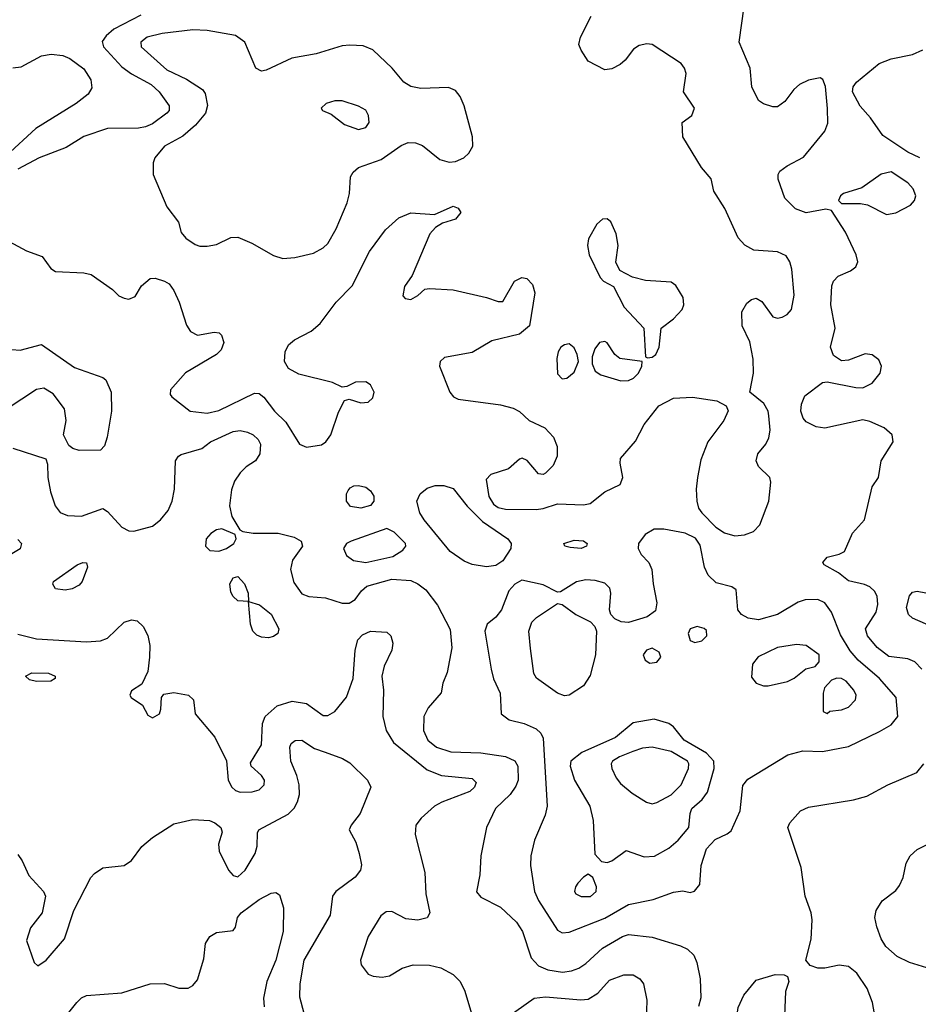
# Model space of a CAD drawing. Extents: x 1173079 to 1307053, y 522583 to 678478.
# Tile 41 of 256: x 1201563 to 1205359, y 547158 to 551319. Entities that reach past the tile are written whole.
import ezdxf

# ---------------------------------------------------------------- set-up
doc = ezdxf.new("R2010")
doc.units = 0

msp = doc.modelspace()

# ---------------------------------------------------------------- linework, layer by layer
at = {"layer": '0CON20XD'}
for points in [[(1205375, 548574.4), (1205345, 548605.6), (1205315, 548618.8), (1205235, 548627.7), (1205185, 548665.5), (1205145, 548715.6), (1205136.2, 548745), (1205181.5, 548815), (1205188.2, 548848.2), (1205185, 548882.5), (1205175, 548903.8), (1205155, 548922), (1205132.7, 548932.7), (1205065, 548948), (1205021.8, 548981.8), (1204961.2, 549015), (1204956.2, 549025), (1204975, 549048), (1205025, 549060), (1205047.6, 549072.4), (1205081.1, 549148.9), (1205132, 549205), (1205164.5, 549345.5), (1205191.2, 549385), (1205201.9, 549455), (1205252.9, 549535), (1205249.2, 549565), (1205215.6, 549595), (1205155, 549621.5), (1205125, 549628.2), (1204965, 549592.5), (1204928, 549598), (1204885, 549620), (1204873.3, 549635), (1204863.3, 549665), (1204865.7, 549695), (1204880.7, 549729.3), (1204955, 549785.8), (1204975, 549789.2), (1205095, 549764.4), (1205125, 549763.5), (1205165, 549782.9), (1205198, 549825), (1205203.8, 549855), (1205192.4, 549882.4), (1205165, 549902.9), (1205135, 549907.7), (1205065, 549881.1), (1205035, 549877.5), (1205000.5, 549900.5), (1204988.6, 549935), (1205008.1, 550015), (1204989.5, 550115), (1204993.5, 550195), (1205001.5, 550215), (1205021.1, 550235), (1205072.3, 550257.7), (1205095.4, 550274.6), (1205104.4, 550295.6), (1205097.5, 550325), (1205052, 550422), (1204993, 550513), (1204968.3, 550518.3), (1204885, 550503.3), (1204840.2, 550520.2), (1204795.6, 550565), (1204766.9, 550645), (1204767.1, 550665), (1204775, 550679.2), (1204805, 550702.2), (1204875, 550738.5), (1204965, 550848.6), (1204977.3, 550882.7), (1204976, 550944), (1204967.4, 551037.4), (1204956.2, 551066.2), (1204945, 551074), (1204895, 551064.2), (1204858, 551045), (1204834.2, 551025), (1204795, 550973.3), (1204765, 550951.2), (1204745, 550951.2), (1204705, 550963.8), (1204685, 550977.5), (1204655.8, 551035), (1204649.2, 551115), (1204603.1, 551225), (1204624.3, 551375)], [(1202075, 551338.6), (1201960.5, 551279.5), (1201928.5, 551251.5), (1201912.1, 551227.9), (1201917.9, 551205), (1201995, 551119.6), (1202035, 551090), (1202118.5, 551045), (1202153.1, 551015), (1202195.4, 550955), (1202194.6, 550935.4), (1202185.5, 550925), (1202125, 550879.3), (1202095, 550866.1), (1202065, 550860.8), (1201935, 550859.5), (1201835, 550825.5), (1201760.2, 550779.8), (1201645, 550736.2), (1201555, 550688)], [(1204585, 549137.3), (1204625, 549142.3), (1204663.1, 549156.9), (1204689.5, 549185), (1204728.1, 549285), (1204736.7, 549365), (1204731.9, 549385), (1204685, 549431.1), (1204674.2, 549455), (1204681.1, 549485), (1204715, 549525.6), (1204728.2, 549551.8), (1204733.1, 549585), (1204728.2, 549645), (1204724.7, 549665), (1204706.7, 549696.7), (1204647.5, 549745), (1204663.6, 549825), (1204661.8, 549885), (1204647.4, 549957.4), (1204615.7, 550025), (1204614.3, 550085), (1204635, 550121.4), (1204655, 550136.7), (1204675, 550142.5), (1204699.1, 550129.1), (1204744.2, 550064.2), (1204765, 550058.5), (1204785, 550062.3), (1204806.1, 550073.9), (1204824, 550095), (1204835.3, 550154.7), (1204825.3, 550265.3), (1204816.5, 550296.5), (1204801.1, 550321.1), (1204765, 550338.5), (1204665, 550345.4), (1204626.4, 550366.3), (1204598, 550398), (1204541.5, 550521.5), (1204495.8, 550595), (1204485, 550646.7), (1204444, 550695), (1204364.1, 550824.1), (1204362.5, 550885), (1204403.3, 550915), (1204413.8, 550945), (1204367.5, 551015), (1204378.3, 551091.7), (1204372, 551115), (1204358, 551135), (1204235, 551214.4), (1204212.4, 551217.6), (1204180.3, 551209.7), (1204156.2, 551195), (1204121.7, 551148.3), (1204099.7, 551130.3), (1204065, 551111.4), (1204035, 551107.1), (1203965, 551144), (1203935, 551190), (1203926, 551215), (1203932, 551245), (1203978, 551335)], [(1202675, 550310.6), (1202725, 550314.2), (1202805, 550333.3), (1202845.3, 550354.7), (1202865, 550374.2), (1202900.6, 550435), (1202946.7, 550545), (1202956.5, 550585), (1202960.5, 550655), (1202972.5, 550675), (1202995.3, 550694.7), (1203090.9, 550729.1), (1203175, 550787.1), (1203205, 550800.3), (1203235, 550799.6), (1203265, 550787.9), (1203338.8, 550728.8), (1203377.9, 550717.9), (1203405, 550720), (1203439.2, 550735), (1203460, 550755), (1203478, 550785), (1203476, 550825), (1203441.5, 550955), (1203424.5, 550995), (1203405, 551020.6), (1203375, 551033.5), (1203258, 551028), (1203215, 551036.7), (1203185.6, 551055), (1203136.7, 551115), (1203055, 551191.5), (1203015, 551208.8), (1202958, 551212), (1202925, 551209.1), (1202815.3, 551174.7), (1202712.8, 551157.2), (1202605, 551105.7), (1202585, 551101.4), (1202561.1, 551115), (1202513.8, 551225), (1202475, 551252.7), (1202355, 551273.4), (1202295, 551276.9), (1202165, 551261.4), (1202101.9, 551245), (1202075.6, 551225), (1202076.7, 551205), (1202185, 551107.2), (1202267.7, 551067.7), (1202335.8, 551025), (1202347.2, 551007.2), (1202356.3, 550956.3), (1202348.5, 550925), (1202306.6, 550873.4), (1202253.2, 550826.8), (1202174.6, 550785), (1202133.8, 550735), (1202127.7, 550715), (1202127.5, 550665), (1202185, 550529.2), (1202233.6, 550463.6), (1202245, 550420), (1202265, 550396.7), (1202305, 550368.8), (1202325, 550362), (1202355, 550362), (1202395, 550369.2), (1202455, 550398.9), (1202485, 550400), (1202544, 550375), (1202635, 550322.2), (1202675, 550310.6)], [(1201535, 551115.4), (1201569.4, 551120.6), (1201655, 551166.9), (1201696.9, 551173.1), (1201745, 551168.5), (1201775.2, 551155.2), (1201835, 551112.2), (1201864.5, 551065), (1201868.6, 551031.4), (1201852.2, 551005), (1201802.2, 550965), (1201631, 550859), (1201506.1, 550743.9)], [(1205365.2, 550735.2), (1205315, 550760), (1205209.4, 550829.4), (1205157.1, 550905), (1205114, 550954), (1205081.2, 551015), (1205084.5, 551035), (1205098.5, 551055), (1205194, 551135), (1205245, 551154.4), (1205335, 551171.9), (1205377.9, 551192.1)], [(1202995, 550856), (1203025, 550864), (1203040, 550885), (1203036.7, 550915), (1203025, 550936.7), (1202995, 550954), (1202925, 550976), (1202895, 550976.2), (1202857.5, 550965), (1202836.7, 550945), (1202842.5, 550935), (1202879.7, 550919.7), (1202935, 550876.2), (1202995, 550856)], [(1205225, 550496.7), (1205265, 550503.2), (1205326.5, 550535), (1205343.8, 550555), (1205349.1, 550575), (1205337.8, 550605), (1205315, 550630.4), (1205245, 550676.5), (1205203, 550667), (1205120.7, 550609.3), (1205043.3, 550585), (1205031.2, 550575), (1205022.5, 550555), (1205035, 550542.5), (1205115, 550542.9), (1205145, 550536.7), (1205225, 550496.7)], [(1201501.3, 550391.3), (1201592.1, 550342.1), (1201658.1, 550318.1), (1201695, 550268), (1201714.6, 550254.6), (1201835, 550250), (1201865, 550241.9), (1201955, 550178.8), (1201982.7, 550152.7), (1202005, 550142), (1202025, 550138.8), (1202050.5, 550149.5), (1202078, 550195), (1202114.4, 550225.6), (1202135, 550227.1), (1202175, 550214.2), (1202195, 550202.5), (1202215, 550174.2), (1202237.5, 550125), (1202268, 550028), (1202285, 550001.2), (1202315, 549986), (1202385, 549999.2), (1202405.7, 549995.7), (1202415.8, 549985.8), (1202425.7, 549955), (1202415, 549924), (1202395, 549904.3), (1202263.4, 549826.6), (1202200, 549755), (1202199.2, 549735), (1202205.5, 549725.5), (1202284, 549665), (1202355, 549656.6), (1202405, 549667.1), (1202555, 549740.4), (1202575, 549739.1), (1202595, 549723.5), (1202639.2, 549665), (1202687.8, 549617.8), (1202745.2, 549525.2), (1202775, 549512.8), (1202837.7, 549522.3), (1202856.4, 549535), (1202877.7, 549565), (1202909.8, 549660.2), (1202935, 549710), (1202955, 549716), (1203005, 549700), (1203035, 549703.5), (1203055, 549721.4), (1203060.8, 549745), (1203045, 549775.6), (1203025, 549789.4), (1202982.1, 549787.9), (1202945, 549768.8), (1202925, 549766), (1202885, 549786.7), (1202741.9, 549821.9), (1202698.8, 549845), (1202681.4, 549875), (1202684.4, 549915), (1202699.5, 549945), (1202723.9, 549966.1), (1202795, 550002.9), (1202832.2, 550035), (1202900.9, 550125), (1202967.9, 550195), (1203040.9, 550339.1), (1203108.3, 550431.7), (1203165, 550482), (1203215, 550503.8), (1203315, 550496.2), (1203395, 550531.2), (1203415, 550523.3), (1203427.5, 550505), (1203405, 550476.7), (1203350, 550460), (1203319.2, 550440.8), (1203296, 550415), (1203221.2, 550238.8), (1203188.3, 550191.7), (1203182.5, 550152.5), (1203191.7, 550141.7), (1203215, 550137.5), (1203245, 550153.3), (1203275, 550180), (1203295, 550184), (1203395, 550177.5), (1203535, 550145.6), (1203585, 550128), (1203605, 550128.8), (1203654.3, 550215), (1203685, 550230.5), (1203706.2, 550225), (1203729.7, 550199.7), (1203740, 550165), (1203717.5, 550025), (1203675, 549990), (1203558.5, 549961.5), (1203475, 549912.9), (1203358.3, 549891.7), (1203340, 549875), (1203336.2, 549855), (1203381.1, 549745), (1203395.7, 549725), (1203416, 549716), (1203595, 549691.8), (1203647.6, 549677.6), (1203675, 549662.9), (1203715.6, 549625.6), (1203781.2, 549595), (1203818.8, 549555), (1203833.8, 549515), (1203833.8, 549475), (1203816.7, 549435), (1203785, 549403.3), (1203775, 549396.7), (1203755, 549400), (1203706.6, 549456.6), (1203685.9, 549465.9), (1203675, 549462.5), (1203628.7, 549421.3), (1203553.5, 549396.5), (1203534.6, 549375.4), (1203545, 549304.3), (1203565, 549272.1), (1203585, 549258), (1203615, 549251.1), (1203745, 549249.4), (1203775, 549252.9), (1203835, 549272.9), (1203945, 549269.6), (1203973.8, 549275), (1204035, 549324.4), (1204100, 549355), (1204111.4, 549385), (1204099.4, 549445), (1204101.9, 549465), (1204165, 549538.1), (1204201.9, 549608.1), (1204263, 549687), (1204325, 549720), (1204405, 549723.8), (1204508.3, 549708.3), (1204547.3, 549687.3), (1204555.6, 549665.6), (1204537.3, 549625), (1204470.4, 549535), (1204440.2, 549459.8), (1204426.2, 549385), (1204420.5, 549335), (1204423.3, 549285), (1204431.4, 549255), (1204444.5, 549234.5), (1204504.5, 549174.5), (1204540.5, 549150.5), (1204585, 549137.3)], [(1204215, 549890), (1204235, 549893.8), (1204250, 549905), (1204264.2, 549935), (1204272.9, 550015), (1204325, 550055.5), (1204361.5, 550095), (1204368.5, 550115), (1204365.6, 550145), (1204335, 550196), (1204315, 550210.8), (1204206.9, 550216.9), (1204151.4, 550231.4), (1204099.1, 550259.1), (1204082.2, 550295), (1204091.9, 550365), (1204083.1, 550415), (1204060.8, 550465), (1204045, 550477.1), (1204025, 550475.8), (1204000.8, 550455), (1203966.8, 550393.2), (1203961.9, 550365), (1203969.2, 550325), (1204015, 550230), (1204030, 550215), (1204071.7, 550191.7), (1204116.7, 550105), (1204200.6, 550015), (1204207.5, 549895), (1204215, 549890)], [(1201495, 549928.7), (1201565, 549922.7), (1201655, 549947.1), (1201795, 549849.4), (1201915, 549806.9), (1201927.6, 549797.6), (1201950.4, 549745), (1201951.5, 549665), (1201933.1, 549555), (1201921.2, 549518.8), (1201905, 549500), (1201815, 549498), (1201787.3, 549507.3), (1201770.3, 549520.3), (1201748, 549565), (1201760, 549625), (1201752.5, 549675), (1201705, 549738), (1201665, 549762.5), (1201635, 549757.1), (1201510, 549675)], [(1203855, 549802), (1203875, 549803.8), (1203905, 549830), (1203923.3, 549875), (1203918.8, 549905), (1203905, 549932.5), (1203885, 549948.8), (1203865, 549945.8), (1203850, 549935), (1203837.5, 549915), (1203832.4, 549887.6), (1203835, 549823.3), (1203855, 549802)], [(1204103.1, 549793.1), (1204135, 549794.6), (1204156.9, 549805), (1204176.9, 549825), (1204192, 549855), (1204192.5, 549875), (1204098, 549888), (1204076.9, 549905), (1204045, 549954.2), (1204035, 549959.2), (1204013.3, 549955), (1203992.3, 549927.7), (1203981.2, 549895), (1203981.2, 549865), (1203994.4, 549834.4), (1204017.9, 549817.9), (1204103.1, 549793.1)], [(1201535, 549507.8), (1201673.3, 549463.3), (1201680.7, 549440.7), (1201681.9, 549385), (1201693.9, 549323.9), (1201713.5, 549265), (1201735, 549237.1), (1201765, 549223.3), (1201825, 549220.4), (1201915, 549253.3), (1201935, 549240.5), (1201995, 549174.6), (1202025, 549159.3), (1202045, 549157.3), (1202125, 549179.1), (1202158.1, 549205), (1202190, 549245), (1202208.1, 549285), (1202217.5, 549335), (1202222, 549455), (1202233.8, 549475), (1202245, 549482), (1202333.1, 549506.9), (1202370, 549535), (1202465, 549578.8), (1202495, 549583.5), (1202526.2, 549576.2), (1202550, 549565), (1202570.8, 549545), (1202580, 549525), (1202577.5, 549485), (1202559.2, 549455), (1202519.8, 549430.2), (1202495, 549404), (1202471.1, 549368.9), (1202458.3, 549331.7), (1202450, 549265), (1202459.4, 549219.4), (1202493.8, 549163.8), (1202505.8, 549155.8), (1202549.8, 549149.8), (1202655, 549149.7), (1202722.7, 549132.7), (1202751.9, 549115), (1202757.5, 549095), (1202715.4, 549035), (1202707.3, 548995), (1202721.3, 548941.3), (1202755, 548892.7), (1202785, 548881.8), (1202855, 548875.3), (1202925, 548853.1), (1202955, 548852.7), (1202981.2, 548868.8), (1203007.3, 548905), (1203030, 548925), (1203135.2, 548955.2), (1203215, 548948.9), (1203245, 548935.5), (1203279.7, 548909.7), (1203328.8, 548845), (1203381.5, 548741.5), (1203388.2, 548665), (1203369.4, 548560.6), (1203350.8, 548515), (1203344.2, 548475), (1203288.8, 548411.2), (1203270.5, 548375), (1203269.6, 548315), (1203287.9, 548275), (1203323.5, 548245), (1203385, 548224.4), (1203510.9, 548220.9), (1203615.6, 548205.6), (1203655, 548187.1), (1203667.9, 548165), (1203669.2, 548105), (1203659.9, 548080.1), (1203635.2, 548044.8), (1203573.9, 547985), (1203534.7, 547905), (1203511.5, 547785), (1203506.9, 547705), (1203492.7, 547632.7), (1203511.3, 547611.3), (1203595, 547568.1), (1203661.9, 547505), (1203688, 547465), (1203723.7, 547353.7), (1203755, 547321.2), (1203793.8, 547303.8), (1203855.8, 547294.2), (1203895, 547298.8), (1203925, 547310), (1203955, 547330), (1204025, 547395.3), (1204109.4, 547445), (1204135, 547452.7), (1204235, 547441.3), (1204355, 547405.4), (1204385, 547390.5), (1204410.5, 547365), (1204423.6, 547335), (1204437.3, 547265), (1204441.1, 547185), (1204431.1, 547148.9)], [(1203005, 549254.6), (1202961.4, 549261.4), (1202943.8, 549285), (1202943.8, 549315), (1202950.5, 549329.5), (1202958.8, 549341.2), (1202975, 549348.8), (1202995, 549350.8), (1203025, 549343.1), (1203045, 549328.5), (1203059.2, 549305), (1203059.2, 549285), (1203045, 549265.5), (1203005, 549254.6)], [(1203535, 549007.6), (1203475, 549016.4), (1203441.4, 549031.4), (1203382.3, 549072.2), (1203271.5, 549205), (1203253.3, 549235), (1203240.6, 549285), (1203255.7, 549315), (1203285, 549339.4), (1203318.7, 549351.3), (1203355, 549350.5), (1203395, 549337.5), (1203453.5, 549263.5), (1203518.3, 549198.3), (1203625.8, 549125.8), (1203639.4, 549105), (1203637.8, 549085), (1203605, 549032.9), (1203575, 549012.8), (1203535, 549007.6)], [(1202405, 549073.7), (1202437.1, 549085), (1202468.6, 549105), (1202478, 549125), (1202473.3, 549143.3), (1202416.9, 549166.9), (1202395, 549163.3), (1202371.5, 549148.5), (1202351.8, 549125), (1202348.2, 549095), (1202366.5, 549076.5), (1202405, 549073.7)], [(1203025, 549024.6), (1203139.5, 549050.5), (1203182.6, 549077.4), (1203194.6, 549095), (1203193.8, 549105), (1203145, 549153.4), (1203115, 549168.4), (1202964.3, 549115), (1202944.4, 549105), (1202930.6, 549085), (1202944, 549055), (1202973.6, 549033.6), (1203025, 549024.6)], [(1203855, 547460.6), (1203885, 547463.5), (1204035, 547522.5), (1204135, 547579.1), (1204239.4, 547600.6), (1204325, 547632.5), (1204365, 547638), (1204395, 547631.2), (1204413.6, 547636.4), (1204436.7, 547665), (1204441.9, 547745), (1204464.6, 547815), (1204501.4, 547855), (1204551.9, 547878.1), (1204568.2, 547891.8), (1204606.4, 547975), (1204617.8, 548082.2), (1204639.8, 548110.2), (1204807.9, 548212.1), (1204871.1, 548228.9), (1204955, 548226.9), (1205065, 548248.2), (1205195, 548311.1), (1205245, 548339.1), (1205272.5, 548375), (1205266.4, 548455), (1205196, 548535), (1205105, 548613.1), (1205071.5, 548651.5), (1205030.1, 548720.1), (1204993.4, 548815), (1204965, 548854.5), (1204935, 548868.2), (1204882, 548868), (1204852.4, 548857.6), (1204764, 548805), (1204685, 548782.7), (1204640.5, 548790.5), (1204612.9, 548805), (1204596.7, 548825), (1204589.4, 548909.4), (1204572.1, 548922.1), (1204505, 548939.6), (1204471.2, 548971.2), (1204455.9, 549005.9), (1204438.5, 549098.5), (1204418.1, 549128.1), (1204375, 549149.2), (1204285, 549165.6), (1204243.8, 549166.2), (1204205, 549143.1), (1204177.5, 549105), (1204176.7, 549085), (1204189.3, 549059.3), (1204221.4, 549025), (1204234.4, 548995), (1204238.9, 548935), (1204255.4, 548855), (1204249.1, 548820.9), (1204214.4, 548795.6), (1204135, 548771.4), (1204103.8, 548773.8), (1204077.7, 548787.8), (1204060.9, 548805), (1204054.5, 548825), (1204061.1, 548895), (1204056.4, 548916.4), (1204035, 548937.5), (1203995, 548949.5), (1203955, 548951.5), (1203916.1, 548943.9), (1203848.3, 548901.7), (1203835, 548900), (1203775, 548930.8), (1203685, 548950.9), (1203655, 548933.6), (1203629.5, 548905), (1203599.2, 548825), (1203575, 548794), (1203538.8, 548765), (1203528.6, 548735), (1203554.5, 548575), (1203565, 548533.3), (1203592.7, 548472.7), (1203597.5, 548385), (1203630.5, 548360.5), (1203695, 548344.4), (1203745, 548321.9), (1203765, 548304.2), (1203775, 548283.3), (1203791.2, 547995), (1203782.8, 547957.2), (1203738.8, 547851.2), (1203722.9, 547785), (1203720.6, 547745), (1203737.7, 547635), (1203755, 547596.9), (1203835, 547471.9), (1203855, 547460.6)], [(1201555, 549122.2), (1201570.5, 549105), (1201565, 549083.1), (1201516.3, 549053.7)], [(1203935, 549084.6), (1203888.3, 549088.3), (1203866.7, 549095), (1203862.5, 549105), (1203905, 549120), (1203945, 549117.5), (1203960, 549105), (1203957.1, 549095), (1203935, 549084.6)], [(1201755, 548908.1), (1201715, 548914), (1201703.9, 548933.9), (1201706.7, 548945), (1201806.7, 549015), (1201830, 549025), (1201845, 549023.3), (1201850, 549005), (1201827.1, 548945), (1201815, 548930), (1201785, 548914.4), (1201755, 548908.1)], [(1202615, 548706.7), (1202585, 548709.1), (1202565, 548718.2), (1202548.2, 548735), (1202537.7, 548765), (1202530, 548860), (1202485, 548863.5), (1202465, 548880.9), (1202455, 548899.2), (1202451.1, 548935), (1202465, 548961.1), (1202485, 548965.5), (1202512.9, 548935), (1202528.1, 548895), (1202530, 548860), (1202576.4, 548846.4), (1202625, 548806.2), (1202658.6, 548745), (1202654, 548725), (1202635, 548711.9), (1202615, 548706.7)], [(1205421.7, 548751.7), (1205335, 548790.4), (1205317.3, 548805), (1205309.1, 548835), (1205322.1, 548885), (1205335, 548899.4), (1205355, 548904.5), (1205465, 548882.7)], [(1203865, 548461.4), (1203835, 548473.1), (1203746.6, 548536.6), (1203735.7, 548555.7), (1203721.7, 548661.7), (1203714.6, 548735.4), (1203726.8, 548773.2), (1203746.7, 548793.3), (1203835, 548852.5), (1203855, 548847.5), (1203913.1, 548805), (1203974.7, 548774.7), (1203993.5, 548755), (1204000, 548735), (1203995.9, 548635), (1203972.6, 548547.4), (1203945, 548504.3), (1203885, 548464.2), (1203865, 548461.4)], [(1201555, 548722.3), (1201635, 548703.3), (1201845, 548690.3), (1201905, 548694.6), (1201935, 548705.4), (1202005, 548773.2), (1202035, 548782.9), (1202059.1, 548779.1), (1202084.4, 548755), (1202105, 548716.7), (1202112.7, 548675), (1202112.2, 548625), (1202104, 548565), (1202078.8, 548511.2), (1202035, 548482.5), (1202028.8, 548465), (1202033.8, 548455), (1202081.7, 548421.7), (1202105, 548380), (1202125, 548368.8), (1202153.3, 548385), (1202160, 548405), (1202162.5, 548455), (1202171.7, 548468.3), (1202213.9, 548476.1), (1202276.7, 548465), (1202298, 548445), (1202304, 548385), (1202387.7, 548287.7), (1202437.4, 548187.4), (1202443.8, 548105), (1202460, 548075), (1202475, 548061.5), (1202495, 548054.6), (1202545, 548055.4), (1202575.7, 548065), (1202595.5, 548085), (1202597.5, 548105), (1202584.7, 548124.7), (1202541.9, 548165), (1202538.3, 548178.3), (1202585.5, 548254.5), (1202588.7, 548345), (1202600, 548375), (1202651.1, 548418.9), (1202715, 548438.9), (1202775, 548428.8), (1202845, 548378.1), (1202865, 548378.1), (1202894.5, 548395.5), (1202943.7, 548456.3), (1202972.7, 548535), (1202980.5, 548655), (1202992.2, 548697.8), (1203010.9, 548719.1), (1203045, 548734.4), (1203115, 548731.2), (1203131.2, 548715), (1203140, 548685), (1203136, 548655), (1203103.1, 548586.9), (1203092.5, 548545), (1203100.5, 548485), (1203097.9, 548375), (1203111.8, 548315), (1203142.9, 548265), (1203285, 548149.1), (1203345, 548125.4), (1203475, 548111.9), (1203491.4, 548095), (1203484.2, 548075), (1203465, 548057.5), (1203347, 548013), (1203316.2, 547995), (1203260, 547945), (1203237.1, 547915), (1203234.2, 547875.8), (1203275.5, 547715), (1203279.4, 547625), (1203295.9, 547544.1), (1203285, 547523.8), (1203245, 547512.9), (1203195, 547518.6), (1203135, 547550), (1203111.7, 547548.3), (1203088.6, 547531.4), (1203035.6, 547445), (1203002.9, 547345), (1203005.8, 547325), (1203035.7, 547285.7), (1203057, 547277), (1203095, 547273.3), (1203125, 547278.2), (1203179.3, 547310.8), (1203225, 547324.6), (1203295, 547323.6), (1203342.6, 547312.6), (1203395, 547284), (1203424.4, 547254.4), (1203443.4, 547213.4), (1203476.7, 547105)], [(1204415, 548687.5), (1204445, 548694), (1204466, 548715), (1204465, 548738), (1204455, 548746.9), (1204425, 548754.4), (1204395.8, 548745), (1204386.9, 548725), (1204395.8, 548695.8), (1204415, 548687.5)], [(1204225, 548600), (1204255, 548604.2), (1204272, 548625), (1204265, 548646.2), (1204235, 548662.5), (1204211.2, 548655), (1204197.5, 548635), (1204205, 548612), (1204225, 548600)], [(1204725, 548504.3), (1204807.3, 548522.7), (1204835, 548536.7), (1204884.1, 548575.9), (1204923.6, 548586.4), (1204940, 548605), (1204940, 548635), (1204885, 548674), (1204845, 548678.9), (1204765, 548666.4), (1204683, 548627), (1204658.6, 548595), (1204655, 548540), (1204675, 548515.6), (1204705, 548504.4), (1204725, 548504.3)], [(1201635, 548522), (1201605, 548528.8), (1201587.5, 548545), (1201615, 548558.8), (1201685, 548558), (1201713.3, 548545), (1201713.3, 548535), (1201695, 548524), (1201635, 548522)], [(1204975, 548387.5), (1204985, 548396.7), (1205035, 548402.2), (1205065, 548413.5), (1205094.5, 548445), (1205097.1, 548465), (1205087.3, 548485), (1205055, 548523.1), (1205035, 548534.3), (1205015, 548535.8), (1204992.3, 548527.7), (1204962.5, 548495), (1204957, 548473), (1204957.5, 548395), (1204975, 548387.5)], [(1204045, 547757.5), (1204065, 547763.8), (1204125, 547808), (1204200.7, 547780.7), (1204244.4, 547784.4), (1204305, 547818.5), (1204345, 547852), (1204390, 547905), (1204395.5, 547965), (1204402.7, 547985), (1204445.9, 548024.1), (1204468.5, 548055), (1204497.1, 548155), (1204495.3, 548185), (1204465, 548219.2), (1204370, 548275), (1204325, 548330), (1204305, 548344.4), (1204243.2, 548363.2), (1204155, 548348.1), (1204080.6, 548285), (1203938, 548222), (1203891.8, 548185), (1203889.2, 548165), (1203906.9, 548105), (1203972.5, 547995), (1203985.7, 547934.3), (1203992.5, 547792.5), (1204021.2, 547761.2), (1204045, 547757.5)], [(1201555, 547791.2), (1201574.2, 547765), (1201602.2, 547702.2), (1201664, 547635), (1201672, 547615), (1201658, 547545), (1201609.1, 547480.9), (1201591.7, 547428.3), (1201624.1, 547334.1), (1201640.7, 547320.7), (1201675, 547343.8), (1201753.1, 547435), (1201791.4, 547555), (1201863.3, 547693.3), (1201878.9, 547711.1), (1201915, 547734.3), (1202005, 547744.2), (1202035, 547765.7), (1202079.1, 547825), (1202125, 547862.9), (1202215, 547921.1), (1202295, 547939.1), (1202365, 547934.4), (1202388, 547925), (1202412.9, 547905), (1202418.1, 547885), (1202403.5, 547835), (1202406.2, 547805), (1202444.8, 547724.8), (1202465, 547701.8), (1202485, 547696.4), (1202516.2, 547725), (1202557.9, 547795), (1202566.4, 547826.4), (1202567.5, 547882.5), (1202573.8, 547895), (1202697.9, 547962.1), (1202723, 547987), (1202736.9, 548013.1), (1202744.7, 548045.3), (1202744.1, 548085), (1202734.8, 548124.8), (1202708.8, 548185), (1202704.2, 548245), (1202709.7, 548260.3), (1202726.8, 548273.2), (1202755, 548274.4), (1202808.9, 548238.9), (1202854.1, 548224.1), (1202927.2, 548197.2), (1202958.7, 548178.7), (1203032, 548105), (1203046.2, 548075), (1203002.2, 547965), (1202963.1, 547915), (1202955.6, 547895), (1202982.8, 547842.8), (1202997.8, 547795), (1203007.4, 547747.4), (1203002.5, 547725), (1202980.5, 547695), (1202899.2, 547635), (1202884.3, 547615), (1202874.3, 547535), (1202764.1, 547345), (1202746.2, 547245), (1202745, 547190), (1202782, 547052)], [(1204235, 548005.4), (1204255, 548010.4), (1204315, 548042.8), (1204357.6, 548085), (1204389.2, 548155), (1204390.6, 548175), (1204384.7, 548185), (1204315, 548226.4), (1204235, 548244.8), (1204195, 548240.6), (1204153.3, 548226.7), (1204096.5, 548203.5), (1204068.2, 548185), (1204062.5, 548175), (1204064.6, 548155), (1204082.9, 548115), (1204101.3, 548091.3), (1204150, 548050), (1204211.7, 548011.7), (1204235, 548005.4)], [(1205180, 547085), (1205165.6, 547165), (1205143.1, 547225), (1205100.2, 547290.2), (1205065, 547317.1), (1205025, 547323.3), (1204965, 547310), (1204935, 547310), (1204902.4, 547322.4), (1204883.8, 547345), (1204906.7, 547433.3), (1204911.5, 547515), (1204906.9, 547545), (1204881.3, 547615), (1204864.4, 547735.6), (1204808, 547905), (1204816.2, 547925), (1204861.2, 547975), (1204895, 547990.6), (1205085, 548021.5), (1205142, 548038), (1205230, 548085), (1205352.8, 548137.2), (1205382.9, 548175)], [(1205395, 547311.6), (1205322.5, 547335), (1205270.4, 547360.4), (1205222.4, 547402.4), (1205202.3, 547435), (1205184.5, 547485), (1205175.6, 547525), (1205181.4, 547555), (1205206.2, 547595), (1205265, 547638.8), (1205279.7, 547660.3), (1205295.7, 547694.3), (1205307.5, 547755), (1205324.5, 547785.5), (1205355, 547812.9), (1205455, 547860.9)], [(1203935, 547612.9), (1203975, 547614), (1203998.1, 547635), (1204000, 547655), (1203985, 547693.3), (1203965, 547708), (1203945, 547696), (1203920.6, 547669.4), (1203910.8, 547655), (1203907.5, 547635), (1203912, 547625), (1203935, 547612.9)], [(1201748.5, 547095), (1201804.4, 547165), (1201825, 547185.6), (1201845, 547195.6), (1201995, 547207.1), (1202115, 547244.4), (1202175, 547245.7), (1202235.7, 547225.7), (1202275, 547225.6), (1202295, 547237.1), (1202315, 547262), (1202340.8, 547350.8), (1202348.6, 547415), (1202366, 547445), (1202395, 547461.9), (1202465, 547470), (1202475.7, 547484.3), (1202482.9, 547525), (1202499.2, 547545), (1202575, 547601.4), (1202625, 547627.5), (1202645, 547631.2), (1202660.5, 547620.5), (1202678.1, 547565), (1202676.4, 547465), (1202646.1, 547345), (1202607.1, 547255), (1202593.8, 547183.8), (1202596.7, 547146.7)], [(1204675, 546897.8), (1204641.2, 546911.2), (1204619.5, 546929.5), (1204591.4, 546975), (1204587, 547063), (1204598.6, 547145), (1204622.9, 547197.1), (1204675, 547259.5), (1204755, 547284.3), (1204792.3, 547282.3), (1204806.7, 547275), (1204812, 547255), (1204798.5, 547211.5), (1204792.7, 547075), (1204785.3, 547055), (1204744.7, 546995), (1204724.7, 546935.3), (1204695, 546903.3), (1204675, 546897.8)], [(1203615, 547098.1), (1203736.1, 547183.9), (1203785, 547189.7), (1203933.4, 547176.6), (1203965, 547180), (1204005.4, 547204.6), (1204055, 547259.4), (1204115, 547282.9), (1204155, 547282), (1204183.3, 547265), (1204198.8, 547245), (1204212.9, 547175), (1204209.2, 547085)]]:
    msp.add_lwpolyline(points, dxfattribs=at)

doc.saveas('drawing.dxf')
